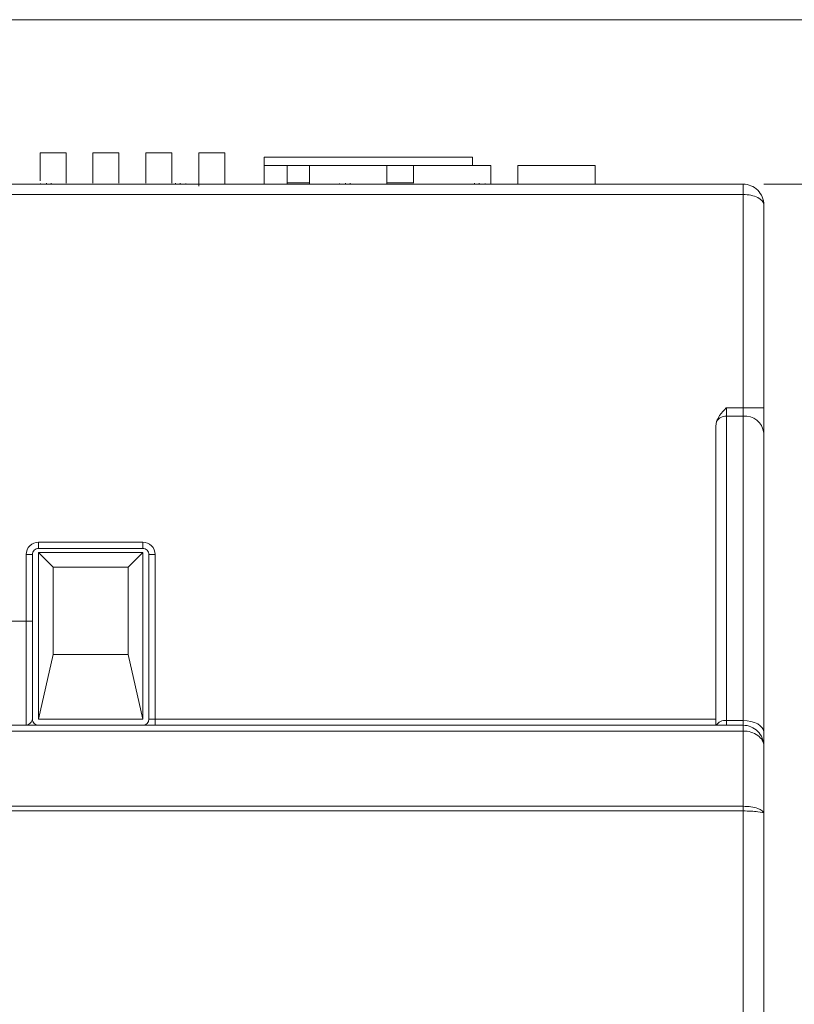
# Model space of a CAD drawing. Header units: millimetres. Extents: x -420 to 420, y -297 to 297.
# Tile 95 of 202: x -294 to -257, y 187 to 234. Entities that reach past the tile are written whole.
import ezdxf

# ---------------------------------------------------------------- set-up
doc = ezdxf.new("R2010")
doc.units = ezdxf.units.MM
doc.header["$MEASUREMENT"] = 0
doc.layers.add('layer 1', color=7, linetype='Continuous')

msp = doc.modelspace()

# ---------------------------------------------------------------- linework, layer by layer
at = {"layer": 'layer 1', "lineweight": 9}
for points in [[(-306.7103, 234.4896), (-306.7103, 234.4896), (-224.2087, 234.4896), (-224.2087, 234.4896)], [(-292.98, 226.7498), (-292.98, 226.7498), (-292.98, 228.0894), (-292.98, 228.0894)], [(-292.98, 228.0894), (-292.98, 228.0894), (-291.73, 228.0894), (-291.73, 228.0894)], [(-291.73, 226.6314), (-291.73, 226.6314), (-291.73, 228.0894), (-291.73, 228.0894)], [(-290.44, 226.6314), (-290.44, 226.6314), (-290.44, 228.0894), (-290.44, 228.0894)], [(-290.44, 228.0894), (-290.44, 228.0894), (-289.19, 228.0894), (-289.19, 228.0894)], [(-289.19, 226.6314), (-289.19, 226.6314), (-289.19, 228.0894), (-289.19, 228.0894)], [(-287.8999, 226.6314), (-287.8999, 226.6314), (-287.8999, 228.0894), (-287.8999, 228.0894)], [(-287.8999, 228.0894), (-287.8999, 228.0894), (-286.6499, 228.0894), (-286.6499, 228.0894)], [(-286.6499, 226.6314), (-286.6499, 226.6314), (-286.6499, 228.0894), (-286.6499, 228.0894)], [(-285.3599, 226.4894), (-285.3599, 226.4894), (-285.3599, 228.0894), (-285.3599, 228.0894)], [(-285.3599, 228.0894), (-285.3599, 228.0894), (-284.1099, 228.0894), (-284.1099, 228.0894)], [(-284.1099, 226.5894), (-284.1099, 226.5894), (-284.1099, 228.0894), (-284.1099, 228.0894)], [(-272.2096, 227.8894), (-272.2096, 227.8894), (-282.2098, 227.8894), (-282.2098, 227.8894)], [(-282.2098, 227.8894), (-282.2098, 227.8894), (-282.2098, 227.4894), (-282.2098, 227.4894)], [(-272.2096, 227.8894), (-272.2096, 227.8894), (-272.2096, 227.4894), (-272.2096, 227.4894)], [(-282.2098, 227.4894), (-282.2098, 227.4894), (-282.2098, 226.5894), (-282.2098, 226.5894)], [(-281.1098, 227.4894), (-281.1098, 227.4894), (-282.2098, 227.4894), (-282.2098, 227.4894)], [(-281.1098, 227.4894), (-281.1098, 227.4894), (-281.1098, 226.5894), (-281.1098, 226.5894)], [(-281.1098, 227.4894), (-281.1098, 227.4894), (-280.0338, 227.4894), (-280.0338, 227.4894)], [(-280.0338, 226.5894), (-280.0338, 226.5894), (-280.0338, 227.4894), (-280.0338, 227.4894)], [(-276.3199, 227.4894), (-276.3199, 227.4894), (-280.0338, 227.4894), (-280.0338, 227.4894)], [(-276.3199, 227.4894), (-276.3199, 227.4894), (-275.0337, 227.4894), (-275.0337, 227.4894)], [(-276.3199, 226.6174), (-276.3199, 226.6174), (-276.3199, 227.4894), (-276.3199, 227.4894)], [(-275.0337, 226.6314), (-275.0337, 226.6314), (-275.0337, 227.4894), (-275.0337, 227.4894)], [(-271.3198, 227.4894), (-271.3198, 227.4894), (-275.0337, 227.4894), (-275.0337, 227.4894)], [(-271.3198, 226.5894), (-271.3198, 226.5894), (-271.3198, 227.4894), (-271.3198, 227.4894)], [(-270.0336, 226.5894), (-270.0336, 226.5894), (-270.0336, 227.4894), (-270.0336, 227.4894)], [(-266.3197, 227.4894), (-266.3197, 227.4894), (-270.0336, 227.4894), (-270.0336, 227.4894)], [(-266.3197, 226.5894), (-266.3197, 226.5894), (-266.3197, 227.4894), (-266.3197, 227.4894)], [(-292.956, 226.6174), (-292.956, 226.6174), (-292.956, 226.5894), (-292.956, 226.5894)], [(-292.6756, 226.6334), (-292.6756, 226.6334), (-292.6756, 226.6174), (-292.6756, 226.6174)], [(-292.451, 226.6174), (-292.451, 226.6174), (-292.451, 226.6314), (-292.451, 226.6314)], [(-286.4769, 226.6174), (-286.4769, 226.6174), (-286.4771, 226.6314), (-286.4771, 226.6314)], [(-286.2525, 226.6174), (-286.2525, 226.6174), (-286.2525, 226.6334), (-286.2525, 226.6334)], [(-285.9721, 226.5894), (-285.9721, 226.5894), (-285.9721, 226.6174), (-285.9721, 226.6174)], [(-281.1098, 226.655), (-281.1098, 226.655), (-280.0338, 226.655), (-280.0338, 226.655)], [(-278.5882, 226.6174), (-278.5882, 226.6174), (-278.5882, 226.5894), (-278.5882, 226.5894)], [(-278.3078, 226.6334), (-278.3078, 226.6334), (-278.3078, 226.6174), (-278.3078, 226.6174)], [(-278.0832, 226.6174), (-278.0832, 226.6174), (-278.0832, 226.6314), (-278.0832, 226.6314)], [(-276.3199, 226.655), (-276.3199, 226.655), (-275.0337, 226.655), (-275.0337, 226.655)], [(-272.109, 226.6174), (-272.109, 226.6174), (-272.1092, 226.6314), (-272.1092, 226.6314)], [(-271.8846, 226.6174), (-271.8846, 226.6174), (-271.8846, 226.6334), (-271.8846, 226.6334)], [(-271.6042, 226.5894), (-271.6042, 226.5894), (-271.6042, 226.6174), (-271.6042, 226.6174)], [(-311.8206, 226.5894), (-311.8206, 226.5894), (-259.2094, 226.5894), (-259.2094, 226.5894)], [(-259.2094, 226.0894), (-259.2094, 226.0894), (-259.2094, 226.5894), (-259.2094, 226.5894)], [(-258.2094, 226.5894), (-258.2094, 226.5894), (-236.209, 226.5894), (-236.209, 226.5894)], [(-259.2094, 226.0894), (-259.2094, 226.0894), (-311.536, 226.0894), (-311.536, 226.0894)], [(-259.2094, 215.8372), (-259.2094, 215.8372), (-259.2094, 226.0894), (-259.2094, 226.0894)], [(-259.2094, 226.0894), (-259.2094, 226.0894), (-259.2094, 226.0894), (-259.2094, 226.0894)], [(-258.5024, 225.943), (-258.5024, 225.943), (-258.5024, 225.9428), (-258.5024, 225.9428)], [(-258.2094, 225.5894), (-258.2094, 225.5894), (-258.2094, 225.5894), (-258.2094, 225.5894)], [(-258.2094, 225.5894), (-258.2094, 225.5894), (-258.2094, 215.8372), (-258.2094, 215.8372)], [(-260.0094, 215.8372), (-260.0094, 215.8372), (-260.0094, 215.4398), (-260.0094, 215.4398)], [(-260.0094, 215.8372), (-260.0094, 215.8372), (-259.2094, 215.8372), (-259.2094, 215.8372)], [(-259.2094, 215.4398), (-259.2094, 215.4398), (-259.2094, 215.8372), (-259.2094, 215.8372)], [(-259.2094, 215.8372), (-259.2094, 215.8372), (-258.2094, 215.8372), (-258.2094, 215.8372)], [(-258.2094, 215.8372), (-258.2094, 215.8372), (-258.2094, 214.645), (-258.2094, 214.645)], [(-260.0094, 215.4398), (-260.2016, 215.4492), (-260.3826, 215.3496), (-260.4774, 215.1824)], [(-260.0094, 215.4398), (-260.0094, 215.4398), (-260.0094, 200.8133), (-260.0094, 200.8133)], [(-259.2094, 215.4398), (-259.2094, 215.4398), (-260.0094, 215.4398), (-260.0094, 215.4398)], [(-258.2094, 214.645), (-258.2722, 215.1372), (-258.7158, 215.4896), (-259.2094, 215.4398)], [(-259.2094, 200.8133), (-259.2094, 200.8133), (-259.2094, 215.4398), (-259.2094, 215.4398)], [(-260.5094, 214.9606), (-260.5094, 214.9606), (-260.4774, 215.1824), (-260.4774, 215.1824)], [(-260.5094, 200.5889), (-260.5094, 200.5889), (-260.5094, 214.9606), (-260.5094, 214.9606)], [(-258.2094, 214.645), (-258.2094, 214.645), (-258.2094, 200.2623), (-258.2094, 200.2623)], [(-293.05, 209.3891), (-293.05, 209.3891), (-288.0499, 209.3891), (-288.0499, 209.3891)], [(-293.05, 209.3891), (-293.05, 209.3891), (-293.05, 209.0891), (-293.05, 209.0891)], [(-288.0499, 209.3891), (-288.0499, 209.3891), (-288.0499, 209.0891), (-288.0499, 209.0891)], [(-293.6501, 205.589), (-293.6501, 205.589), (-293.6501, 208.7891), (-293.6501, 208.7891)], [(-293.6501, 208.7891), (-293.6501, 208.7891), (-293.35, 208.7891), (-293.35, 208.7891)], [(-293.35, 208.7891), (-293.35, 208.7891), (-293.35, 205.589), (-293.35, 205.589)], [(-288.0499, 209.0891), (-288.0499, 209.0891), (-293.05, 209.0891), (-293.05, 209.0891)], [(-288.0499, 208.8891), (-288.0499, 208.8891), (-293.05, 208.8891), (-293.05, 208.8891)], [(-293.05, 208.8891), (-293.05, 208.8891), (-293.05, 200.8889), (-293.05, 200.8889)], [(-292.3448, 208.1837), (-292.3448, 208.1837), (-293.05, 208.8891), (-293.05, 208.8891)], [(-288.7554, 208.1837), (-288.7554, 208.1837), (-288.0499, 208.8891), (-288.0499, 208.8891)], [(-288.0499, 200.8889), (-288.0499, 200.8889), (-288.0499, 208.8891), (-288.0499, 208.8891)], [(-287.7499, 200.8889), (-287.7499, 200.8889), (-287.7499, 208.7891), (-287.7499, 208.7891)], [(-287.4499, 208.7891), (-287.4499, 208.7891), (-287.7499, 208.7891), (-287.7499, 208.7891)], [(-287.4499, 208.7891), (-287.4499, 208.7891), (-287.4499, 200.8889), (-287.4499, 200.8889)], [(-292.3448, 208.1837), (-292.3448, 208.1837), (-292.3448, 203.9836), (-292.3448, 203.9836)], [(-288.7554, 208.1837), (-288.7554, 208.1837), (-292.3448, 208.1837), (-292.3448, 208.1837)], [(-288.7554, 203.9836), (-288.7554, 203.9836), (-288.7554, 208.1837), (-288.7554, 208.1837)], [(-295.0701, 205.589), (-295.0701, 205.589), (-293.6501, 205.589), (-293.6501, 205.589)], [(-293.6501, 205.589), (-293.6501, 205.589), (-293.35, 205.589), (-293.35, 205.589)], [(-293.05, 200.8889), (-293.05, 200.8889), (-292.3448, 203.9836), (-292.3448, 203.9836)], [(-288.7554, 203.9836), (-288.7554, 203.9836), (-292.3448, 203.9836), (-292.3448, 203.9836)], [(-288.7554, 203.9836), (-288.7554, 203.9836), (-288.0499, 200.8889), (-288.0499, 200.8889)], [(-332.2108, 200.5889), (-332.2108, 200.5889), (-259.2094, 200.5889), (-259.2094, 200.5889)], [(-293.05, 200.8889), (-293.05, 200.8889), (-288.0499, 200.8889), (-288.0499, 200.8889)], [(-288.0499, 200.5889), (-287.8843, 200.5889), (-287.7499, 200.7231), (-287.7499, 200.8889)], [(-287.4499, 200.8889), (-287.4499, 200.8889), (-287.7499, 200.8889), (-287.7499, 200.8889)], [(-287.4499, 200.8889), (-287.4499, 200.8889), (-287.4499, 200.5889), (-287.4499, 200.5889)], [(-287.4499, 200.8889), (-287.4499, 200.8889), (-260.5094, 200.8889), (-260.5094, 200.8889)], [(-260.0094, 200.8133), (-260.2026, 200.8385), (-260.3934, 200.7513), (-260.5008, 200.5889)], [(-260.0094, 200.8133), (-260.0094, 200.8133), (-260.0094, 200.5889), (-260.0094, 200.5889)], [(-260.0094, 200.8133), (-260.0094, 200.8133), (-259.2094, 200.8133), (-259.2094, 200.8133)], [(-259.2094, 200.5889), (-259.2094, 200.5889), (-259.2094, 200.8133), (-259.2094, 200.8133)], [(-259.2094, 200.3125), (-259.2094, 200.3125), (-259.2094, 200.5889), (-259.2094, 200.5889)], [(-259.2094, 200.3125), (-259.2094, 200.3125), (-332.2108, 200.3125), (-332.2108, 200.3125)], [(-259.2094, 196.6945), (-259.2094, 196.6945), (-259.2094, 200.3125), (-259.2094, 200.3125)], [(-259.2094, 200.3125), (-259.2094, 200.3125), (-259.2094, 200.3125), (-259.2094, 200.3125)], [(-258.2094, 200.2623), (-258.2094, 200.2623), (-258.2094, 199.5889), (-258.2094, 199.5889)], [(-258.5024, 200.1005), (-258.5024, 200.1005), (-258.5024, 200.1005), (-258.5024, 200.1005)], [(-258.2094, 199.5889), (-258.2094, 199.5889), (-258.2094, 199.5889), (-258.2094, 199.5889)], [(-258.2094, 199.5889), (-258.2094, 199.5889), (-258.2094, 196.3526), (-258.2094, 196.3526)], [(-332.2108, 196.6945), (-332.2108, 196.6945), (-259.2094, 196.6945), (-259.2094, 196.6945)], [(-259.2094, 196.4708), (-259.2094, 196.4708), (-332.2108, 196.4708), (-332.2108, 196.4708)], [(-259.2094, 196.6945), (-259.2094, 196.6945), (-259.2094, 196.6943), (-259.2094, 196.6943)], [(-259.2094, 196.4708), (-259.2094, 196.4708), (-259.2094, 196.6945), (-259.2094, 196.6945)], [(-259.2094, 93.4203), (-259.2094, 93.4203), (-259.2094, 196.4708), (-259.2094, 196.4708)], [(-259.2094, 196.4708), (-259.2094, 196.4708), (-259.2094, 196.4706), (-259.2094, 196.4706)], [(-258.5024, 196.5942), (-258.5024, 196.5942), (-258.5024, 196.5942), (-258.5024, 196.5942)], [(-258.5024, 196.4362), (-258.5024, 196.4362), (-258.5024, 196.436), (-258.5024, 196.436)], [(-258.2094, 196.3526), (-258.2094, 196.3526), (-258.2094, 196.3526), (-258.2094, 196.3526)], [(-258.2094, 196.3526), (-258.2094, 196.3526), (-258.2094, 93.4203), (-258.2094, 93.4203)], [(-258.2094, 196.3526), (-258.2094, 196.3526), (-258.2094, 196.3526), (-258.2094, 196.3526)]]:
    msp.add_open_spline(points, degree=3, dxfattribs=at)
for points, knots in [([(-258.2094, 225.5894), (-258.2094, 225.8546), (-258.3148, 226.109), (-258.5024, 226.2964), (-258.5024, 226.2964), (-258.6898, 226.484), (-258.9442, 226.5894), (-259.2094, 226.5894)], [0, 0, 0, 0, 0.3333333, 0.3333333, 0.3333333, 0.3333333, 1, 1, 1, 1]), ([(-258.2094, 225.5894), (-258.2094, 225.722), (-258.3148, 225.8492), (-258.5024, 225.943), (-258.5024, 225.943), (-258.6898, 226.0366), (-258.9442, 226.0894), (-259.2094, 226.0894)], [0, 0, 0, 0, 0.3333333, 0.3333333, 0.3333333, 0.3333333, 1, 1, 1, 1]), ([(-258.2094, 225.5894), (-258.2094, 225.722), (-258.3148, 225.8492), (-258.5024, 225.943), (-258.5024, 225.943), (-258.6898, 226.0366), (-258.9442, 226.0894), (-259.2094, 226.0894)], [0, 0, 0, 0, 0.3333333, 0.3333333, 0.3333333, 0.3333333, 1, 1, 1, 1]), ([(-258.2094, 225.5894), (-258.2094, 225.722), (-258.3148, 225.8492), (-258.5024, 225.943), (-258.5024, 225.943), (-258.6898, 226.0366), (-258.9442, 226.0894), (-259.2094, 226.0894)], [0, 0, 0, 0, 0.3333333, 0.3333333, 0.3333333, 0.3333333, 1, 1, 1, 1]), ([(-258.2094, 225.5894), (-258.2094, 225.722), (-258.3148, 225.8492), (-258.5024, 225.943), (-258.5024, 225.943), (-258.6898, 226.0366), (-258.9442, 226.0894), (-259.2094, 226.0894)], [0, 0, 0, 0, 0.3333333, 0.3333333, 0.3333333, 0.3333333, 1, 1, 1, 1]), ([(-258.2094, 225.5894), (-258.2094, 225.722), (-258.3148, 225.8492), (-258.5024, 225.943), (-258.5024, 225.943), (-258.6898, 226.0366), (-258.9442, 226.0894), (-259.2094, 226.0894)], [0, 0, 0, 0, 0.3333333, 0.3333333, 0.3333333, 0.3333333, 1, 1, 1, 1]), ([(-258.2094, 225.5894), (-258.2094, 225.722), (-258.3148, 225.8492), (-258.5024, 225.943), (-258.5024, 225.943), (-258.6898, 226.0366), (-258.9442, 226.0894), (-259.2094, 226.0894)], [0, 0, 0, 0, 0.3333333, 0.3333333, 0.3333333, 0.3333333, 1, 1, 1, 1]), ([(-258.2094, 225.5894), (-258.2094, 225.722), (-258.3148, 225.8492), (-258.5024, 225.943), (-258.5024, 225.943), (-258.6898, 226.0366), (-258.9442, 226.0894), (-259.2094, 226.0894)], [0, 0, 0, 0, 0.3333333, 0.3333333, 0.3333333, 0.3333333, 1, 1, 1, 1]), ([(-258.2094, 225.5894), (-258.2094, 225.722), (-258.3148, 225.8492), (-258.5024, 225.9428), (-258.5024, 225.9428), (-258.6898, 226.0366), (-258.9442, 226.0894), (-259.2094, 226.0894)], [0, 0, 0, 0, 0.3333333, 0.3333333, 0.3333333, 0.3333333, 1, 1, 1, 1]), ([(-258.2094, 225.5894), (-258.2094, 225.722), (-258.3148, 225.8492), (-258.5024, 225.9428), (-258.5024, 225.9428), (-258.6898, 226.0366), (-258.9442, 226.0894), (-259.2094, 226.0894)], [0, 0, 0, 0, 0.3333333, 0.3333333, 0.3333333, 0.3333333, 1, 1, 1, 1]), ([(-258.2094, 225.5894), (-258.2094, 225.722), (-258.3148, 225.8492), (-258.5024, 225.9428), (-258.5024, 225.9428), (-258.6898, 226.0366), (-258.9442, 226.0894), (-259.2094, 226.0894)], [0, 0, 0, 0, 0.3333333, 0.3333333, 0.3333333, 0.3333333, 1, 1, 1, 1]), ([(-258.2094, 225.5894), (-258.2094, 225.722), (-258.3148, 225.8492), (-258.5024, 225.9428), (-258.5024, 225.9428), (-258.6898, 226.0366), (-258.9442, 226.0894), (-259.2094, 226.0894)], [0, 0, 0, 0, 0.3333333, 0.3333333, 0.3333333, 0.3333333, 1, 1, 1, 1]), ([(-258.2094, 225.5894), (-258.2094, 225.722), (-258.3148, 225.8492), (-258.5024, 225.9428), (-258.5024, 225.9428), (-258.6898, 226.0366), (-258.9442, 226.0894), (-259.2094, 226.0894)], [0, 0, 0, 0, 0.3333333, 0.3333333, 0.3333333, 0.3333333, 1, 1, 1, 1]), ([(-258.2094, 225.5894), (-258.2094, 225.722), (-258.3148, 225.8492), (-258.5024, 225.9428), (-258.5024, 225.9428), (-258.6898, 226.0366), (-258.9442, 226.0894), (-259.2094, 226.0894)], [0, 0, 0, 0, 0.3333333, 0.3333333, 0.3333333, 0.3333333, 1, 1, 1, 1]), ([(-258.2094, 225.5894), (-258.2094, 225.722), (-258.3148, 225.8492), (-258.5024, 225.9428), (-258.5024, 225.9428), (-258.6898, 226.0366), (-258.9442, 226.0894), (-259.2094, 226.0894)], [0, 0, 0, 0, 0.3333333, 0.3333333, 0.3333333, 0.3333333, 1, 1, 1, 1]), ([(-258.2094, 225.5894), (-258.2094, 225.722), (-258.3148, 225.8492), (-258.5024, 225.9428), (-258.5024, 225.9428), (-258.6898, 226.0366), (-258.9442, 226.0894), (-259.2094, 226.0894)], [0, 0, 0, 0, 0.3333333, 0.3333333, 0.3333333, 0.3333333, 1, 1, 1, 1]), ([(-258.2094, 225.5894), (-258.2094, 225.722), (-258.3148, 225.8492), (-258.5024, 225.9428), (-258.5024, 225.9428), (-258.6898, 226.0366), (-258.9442, 226.0894), (-259.2094, 226.0894)], [0, 0, 0, 0, 0.3333333, 0.3333333, 0.3333333, 0.3333333, 1, 1, 1, 1]), ([(-258.2094, 225.5894), (-258.2094, 225.722), (-258.3148, 225.849), (-258.5024, 225.9428), (-258.5024, 225.9428), (-258.6898, 226.0366), (-258.9442, 226.0894), (-259.2094, 226.0894)], [0, 0, 0, 0, 0.3333333, 0.3333333, 0.3333333, 0.3333333, 1, 1, 1, 1]), ([(-258.2094, 225.5894), (-258.2094, 225.722), (-258.3148, 225.849), (-258.5024, 225.9428), (-258.5024, 225.9428), (-258.6898, 226.0366), (-258.9442, 226.0894), (-259.2094, 226.0894)], [0, 0, 0, 0, 0.3333333, 0.3333333, 0.3333333, 0.3333333, 1, 1, 1, 1]), ([(-258.2094, 225.5894), (-258.2094, 225.722), (-258.3148, 225.849), (-258.5024, 225.9428), (-258.5024, 225.9428), (-258.6898, 226.0366), (-258.9442, 226.0894), (-259.2094, 226.0894)], [0, 0, 0, 0, 0.3333333, 0.3333333, 0.3333333, 0.3333333, 1, 1, 1, 1]), ([(-258.2094, 225.5894), (-258.2094, 225.722), (-258.3148, 225.849), (-258.5024, 225.9428), (-258.5024, 225.9428), (-258.6898, 226.0366), (-258.9442, 226.0894), (-259.2094, 226.0894)], [0, 0, 0, 0, 0.3333333, 0.3333333, 0.3333333, 0.3333333, 1, 1, 1, 1]), ([(-258.2094, 225.5894), (-258.2094, 225.722), (-258.3148, 225.849), (-258.5024, 225.9428), (-258.5024, 225.9428), (-258.6898, 226.0366), (-258.9442, 226.0894), (-259.2094, 226.0894)], [0, 0, 0, 0, 0.3333333, 0.3333333, 0.3333333, 0.3333333, 1, 1, 1, 1]), ([(-260.4774, 215.1824), (-260.4336, 215.2834), (-260.39, 215.3844), (-260.331, 215.4754), (-260.331, 215.4754), (-260.2446, 215.6088), (-260.1256, 215.721), (-260.0126, 215.834), (-260.0126, 215.834), (-260.0116, 215.835), (-260.0104, 215.836), (-260.0094, 215.8372)], [0, 0, 0, 0, 0.25, 0.25, 0.25, 0.25, 0.5, 0.5, 0.5, 0.5, 1, 1, 1, 1]), ([(-293.05, 209.3891), (-293.2092, 209.3891), (-293.3618, 209.3259), (-293.4744, 209.2133), (-293.4744, 209.2133), (-293.5869, 209.1009), (-293.6501, 208.9481), (-293.6501, 208.7891)], [0, 0, 0, 0, 0.3333333, 0.3333333, 0.3333333, 0.3333333, 1, 1, 1, 1]), ([(-287.4499, 208.7891), (-287.4499, 208.9481), (-287.5131, 209.1009), (-287.6257, 209.2133), (-287.6257, 209.2133), (-287.7383, 209.3259), (-287.8909, 209.3891), (-288.0499, 209.3891)], [0, 0, 0, 0, 0.3333333, 0.3333333, 0.3333333, 0.3333333, 1, 1, 1, 1]), ([(-293.05, 209.0891), (-293.1296, 209.0891), (-293.206, 209.0575), (-293.2622, 209.0011), (-293.2622, 209.0011), (-293.3184, 208.9449), (-293.35, 208.8687), (-293.35, 208.7891)], [0, 0, 0, 0, 0.3333333, 0.3333333, 0.3333333, 0.3333333, 1, 1, 1, 1]), ([(-287.7499, 208.7891), (-287.7499, 208.8687), (-287.7815, 208.9449), (-287.8379, 209.0011), (-287.8379, 209.0011), (-287.8941, 209.0575), (-287.9703, 209.0891), (-288.0499, 209.0891)], [0, 0, 0, 0, 0.3333333, 0.3333333, 0.3333333, 0.3333333, 1, 1, 1, 1]), ([(-293.6501, 200.5889), (-293.6501, 200.5889), (-293.6501, 200.5889), (-293.6501, 200.5889), (-293.6501, 200.5889), (-293.6501, 200.5889), (-293.6501, 200.5901), (-293.6501, 200.5927), (-293.6501, 200.5927), (-293.6501, 200.6049), (-293.6501, 200.6477), (-293.6501, 200.7079), (-293.6501, 200.7079), (-293.6501, 200.7963), (-293.6501, 200.9221), (-293.6501, 201.0613), (-293.6501, 201.0613), (-293.6501, 201.2501), (-293.6501, 201.4637), (-293.6501, 201.6865), (-293.6501, 201.6865), (-293.6501, 202.2638), (-293.6501, 202.9038), (-293.6501, 203.5558), (-293.6501, 203.5558), (-293.6501, 203.8814), (-293.6501, 204.21), (-293.6501, 204.547), (-293.6501, 204.547), (-293.6501, 204.8886), (-293.6501, 205.2388), (-293.6501, 205.589)], [0, 0, 0, 0, 0.1111111, 0.1111111, 0.1111111, 0.1111111, 0.2222222, 0.2222222, 0.2222222, 0.2222222, 0.3333333, 0.3333333, 0.3333333, 0.3333333, 0.4444444, 0.4444444, 0.4444444, 0.4444444, 0.5555556, 0.5555556, 0.5555556, 0.5555556, 0.6666667, 0.6666667, 0.6666667, 0.6666667, 0.7777778, 0.7777778, 0.7777778, 0.7777778, 1, 1, 1, 1]), ([(-293.35, 205.589), (-293.35, 205.2286), (-293.35, 204.868), (-293.35, 204.517), (-293.35, 204.517), (-293.35, 204.1526), (-293.35, 203.7982), (-293.35, 203.445), (-293.35, 203.445), (-293.35, 202.7696), (-293.35, 202.0986), (-293.35, 201.5161), (-293.35, 201.5161), (-293.35, 201.2989), (-293.35, 201.0939), (-293.35, 200.8889)], [0, 0, 0, 0, 0.2, 0.2, 0.2, 0.2, 0.4, 0.4, 0.4, 0.4, 0.6, 0.6, 0.6, 0.6, 1, 1, 1, 1]), ([(-293.6501, 200.5889), (-293.6495, 200.5889), (-293.6489, 200.5889), (-293.6483, 200.5889), (-293.6483, 200.5889), (-293.6391, 200.5889), (-293.6301, 200.5899), (-293.6211, 200.5917), (-293.6211, 200.5917), (-293.5865, 200.5981), (-293.5521, 200.6161), (-293.5181, 200.6393), (-293.5181, 200.6393), (-293.4656, 200.6753), (-293.4148, 200.7241), (-293.3868, 200.7757), (-293.3868, 200.7757), (-293.3668, 200.8125), (-293.3584, 200.8507), (-293.35, 200.8889)], [0, 0, 0, 0, 0.1666667, 0.1666667, 0.1666667, 0.1666667, 0.3333333, 0.3333333, 0.3333333, 0.3333333, 0.5, 0.5, 0.5, 0.5, 0.6666667, 0.6666667, 0.6666667, 0.6666667, 1, 1, 1, 1]), ([(-293.35, 200.8889), (-293.35, 200.8093), (-293.3184, 200.7329), (-293.2622, 200.6767), (-293.2622, 200.6767), (-293.206, 200.6205), (-293.1296, 200.5889), (-293.05, 200.5889)], [0, 0, 0, 0, 0.3333333, 0.3333333, 0.3333333, 0.3333333, 1, 1, 1, 1]), ([(-259.2094, 200.8133), (-259.2094, 200.8133), (-259.0144, 200.8027), (-259.0144, 200.8027), (-259.0144, 200.8027), (-259.0144, 200.8027), (-258.8268, 200.7715), (-258.8268, 200.7715), (-258.8268, 200.7715), (-258.8268, 200.7715), (-258.6538, 200.7205), (-258.6538, 200.7205), (-258.6538, 200.7205), (-258.6538, 200.7205), (-258.5024, 200.6519), (-258.5024, 200.6519), (-258.5024, 200.6519), (-258.5024, 200.6519), (-258.378, 200.5685), (-258.378, 200.5685), (-258.378, 200.5685), (-258.378, 200.5685), (-258.2856, 200.4733), (-258.2856, 200.4733), (-258.2856, 200.4733), (-258.2856, 200.4733), (-258.2286, 200.3699), (-258.2286, 200.3699), (-258.2286, 200.3699), (-258.2286, 200.3699), (-258.2094, 200.2623), (-258.2094, 200.2623)], [0, 0, 0, 0, 0.1111111, 0.1111111, 0.1111111, 0.1111111, 0.2222222, 0.2222222, 0.2222222, 0.2222222, 0.3333333, 0.3333333, 0.3333333, 0.3333333, 0.4444444, 0.4444444, 0.4444444, 0.4444444, 0.5555556, 0.5555556, 0.5555556, 0.5555556, 0.6666667, 0.6666667, 0.6666667, 0.6666667, 0.7777778, 0.7777778, 0.7777778, 0.7777778, 1, 1, 1, 1]), ([(-258.2094, 199.5889), (-258.2094, 199.8541), (-258.3148, 200.1085), (-258.5024, 200.2959), (-258.5024, 200.2959), (-258.6898, 200.4835), (-258.9442, 200.5889), (-259.2094, 200.5889)], [0, 0, 0, 0, 0.3333333, 0.3333333, 0.3333333, 0.3333333, 1, 1, 1, 1]), ([(-258.2094, 199.5889), (-258.2094, 199.7807), (-258.3148, 199.9649), (-258.5024, 200.1005), (-258.5024, 200.1005), (-258.6898, 200.2363), (-258.9442, 200.3125), (-259.2094, 200.3125)], [0, 0, 0, 0, 0.3333333, 0.3333333, 0.3333333, 0.3333333, 1, 1, 1, 1]), ([(-258.2094, 199.5889), (-258.2094, 199.7807), (-258.3148, 199.9649), (-258.5024, 200.1005), (-258.5024, 200.1005), (-258.6898, 200.2363), (-258.9442, 200.3125), (-259.2094, 200.3125)], [0, 0, 0, 0, 0.3333333, 0.3333333, 0.3333333, 0.3333333, 1, 1, 1, 1]), ([(-258.2094, 199.5889), (-258.2094, 199.7807), (-258.3148, 199.9649), (-258.5024, 200.1005), (-258.5024, 200.1005), (-258.6898, 200.2363), (-258.9442, 200.3125), (-259.2094, 200.3125)], [0, 0, 0, 0, 0.3333333, 0.3333333, 0.3333333, 0.3333333, 1, 1, 1, 1]), ([(-258.2094, 199.5889), (-258.2094, 199.7807), (-258.3148, 199.9649), (-258.5024, 200.1005), (-258.5024, 200.1005), (-258.6898, 200.2363), (-258.9442, 200.3125), (-259.2094, 200.3125)], [0, 0, 0, 0, 0.3333333, 0.3333333, 0.3333333, 0.3333333, 1, 1, 1, 1]), ([(-258.2094, 199.5889), (-258.2094, 199.7807), (-258.3148, 199.9649), (-258.5024, 200.1005), (-258.5024, 200.1005), (-258.6898, 200.2363), (-258.9442, 200.3125), (-259.2094, 200.3125)], [0, 0, 0, 0, 0.3333333, 0.3333333, 0.3333333, 0.3333333, 1, 1, 1, 1]), ([(-258.2094, 199.5889), (-258.2094, 199.7807), (-258.3148, 199.9649), (-258.5024, 200.1005), (-258.5024, 200.1005), (-258.6898, 200.2363), (-258.9442, 200.3125), (-259.2094, 200.3125)], [0, 0, 0, 0, 0.3333333, 0.3333333, 0.3333333, 0.3333333, 1, 1, 1, 1]), ([(-258.2094, 199.5889), (-258.2094, 199.7807), (-258.3148, 199.9649), (-258.5024, 200.1005), (-258.5024, 200.1005), (-258.6898, 200.2363), (-258.9442, 200.3125), (-259.2094, 200.3125)], [0, 0, 0, 0, 0.3333333, 0.3333333, 0.3333333, 0.3333333, 1, 1, 1, 1]), ([(-258.2094, 199.5889), (-258.2094, 199.7807), (-258.3148, 199.9649), (-258.5024, 200.1005), (-258.5024, 200.1005), (-258.6898, 200.2363), (-258.9442, 200.3125), (-259.2094, 200.3125)], [0, 0, 0, 0, 0.3333333, 0.3333333, 0.3333333, 0.3333333, 1, 1, 1, 1]), ([(-258.2094, 199.5889), (-258.2094, 199.7807), (-258.3148, 199.9649), (-258.5024, 200.1005), (-258.5024, 200.1005), (-258.6898, 200.2363), (-258.9442, 200.3125), (-259.2094, 200.3125)], [0, 0, 0, 0, 0.3333333, 0.3333333, 0.3333333, 0.3333333, 1, 1, 1, 1]), ([(-258.2094, 199.5889), (-258.2094, 199.7807), (-258.3148, 199.9649), (-258.5024, 200.1005), (-258.5024, 200.1005), (-258.6898, 200.2363), (-258.9442, 200.3125), (-259.2094, 200.3125)], [0, 0, 0, 0, 0.3333333, 0.3333333, 0.3333333, 0.3333333, 1, 1, 1, 1]), ([(-258.2094, 199.5889), (-258.2094, 199.7807), (-258.3148, 199.9647), (-258.5024, 200.1005), (-258.5024, 200.1005), (-258.6898, 200.2363), (-258.9442, 200.3125), (-259.2094, 200.3125)], [0, 0, 0, 0, 0.3333333, 0.3333333, 0.3333333, 0.3333333, 1, 1, 1, 1]), ([(-258.2094, 199.5889), (-258.2094, 199.7807), (-258.3148, 199.9647), (-258.5024, 200.1005), (-258.5024, 200.1005), (-258.6898, 200.2363), (-258.9442, 200.3125), (-259.2094, 200.3125)], [0, 0, 0, 0, 0.3333333, 0.3333333, 0.3333333, 0.3333333, 1, 1, 1, 1]), ([(-258.2094, 199.5889), (-258.2094, 199.7807), (-258.3148, 199.9647), (-258.5024, 200.1005), (-258.5024, 200.1005), (-258.6898, 200.2361), (-258.9442, 200.3125), (-259.2094, 200.3125)], [0, 0, 0, 0, 0.3333333, 0.3333333, 0.3333333, 0.3333333, 1, 1, 1, 1]), ([(-258.2094, 199.5889), (-258.2094, 199.7807), (-258.3148, 199.9647), (-258.5024, 200.1005), (-258.5024, 200.1005), (-258.6898, 200.2361), (-258.9442, 200.3125), (-259.2094, 200.3125)], [0, 0, 0, 0, 0.3333333, 0.3333333, 0.3333333, 0.3333333, 1, 1, 1, 1]), ([(-258.2094, 199.5889), (-258.2094, 199.7807), (-258.3148, 199.9647), (-258.5024, 200.1005), (-258.5024, 200.1005), (-258.6898, 200.2361), (-258.9442, 200.3125), (-259.2094, 200.3125)], [0, 0, 0, 0, 0.3333333, 0.3333333, 0.3333333, 0.3333333, 1, 1, 1, 1]), ([(-258.2094, 199.5889), (-258.2094, 199.7807), (-258.3148, 199.9647), (-258.5024, 200.1005), (-258.5024, 200.1005), (-258.6898, 200.2361), (-258.9442, 200.3125), (-259.2094, 200.3125)], [0, 0, 0, 0, 0.3333333, 0.3333333, 0.3333333, 0.3333333, 1, 1, 1, 1]), ([(-258.2094, 199.5889), (-258.2094, 199.7807), (-258.3148, 199.9647), (-258.5024, 200.1005), (-258.5024, 200.1005), (-258.6898, 200.2361), (-258.9442, 200.3125), (-259.2094, 200.3125)], [0, 0, 0, 0, 0.3333333, 0.3333333, 0.3333333, 0.3333333, 1, 1, 1, 1]), ([(-258.2094, 199.5889), (-258.2094, 199.7807), (-258.3148, 199.9647), (-258.5024, 200.1005), (-258.5024, 200.1005), (-258.6898, 200.2361), (-258.9442, 200.3125), (-259.2094, 200.3125)], [0, 0, 0, 0, 0.3333333, 0.3333333, 0.3333333, 0.3333333, 1, 1, 1, 1]), ([(-258.2094, 199.5889), (-258.2094, 199.7807), (-258.3148, 199.9647), (-258.5024, 200.1005), (-258.5024, 200.1005), (-258.6898, 200.2361), (-258.9442, 200.3125), (-259.2094, 200.3125)], [0, 0, 0, 0, 0.3333333, 0.3333333, 0.3333333, 0.3333333, 1, 1, 1, 1]), ([(-258.2094, 199.5889), (-258.2094, 199.7807), (-258.3148, 199.9647), (-258.5024, 200.1005), (-258.5024, 200.1005), (-258.6898, 200.2361), (-258.9442, 200.3125), (-259.2094, 200.3125)], [0, 0, 0, 0, 0.3333333, 0.3333333, 0.3333333, 0.3333333, 1, 1, 1, 1]), ([(-258.2094, 199.5889), (-258.2094, 199.7807), (-258.3148, 199.9647), (-258.5024, 200.1005), (-258.5024, 200.1005), (-258.6898, 200.2361), (-258.9442, 200.3125), (-259.2094, 200.3125)], [0, 0, 0, 0, 0.3333333, 0.3333333, 0.3333333, 0.3333333, 1, 1, 1, 1]), ([(-258.2094, 196.3526), (-258.2094, 196.4434), (-258.3148, 196.5302), (-258.5024, 196.5942), (-258.5024, 196.5942), (-258.6898, 196.6585), (-258.9442, 196.6945), (-259.2094, 196.6945)], [0, 0, 0, 0, 0.3333333, 0.3333333, 0.3333333, 0.3333333, 1, 1, 1, 1]), ([(-258.2094, 196.3526), (-258.2094, 196.4434), (-258.3148, 196.5302), (-258.5024, 196.5942), (-258.5024, 196.5942), (-258.6898, 196.6585), (-258.9442, 196.6945), (-259.2094, 196.6945)], [0, 0, 0, 0, 0.3333333, 0.3333333, 0.3333333, 0.3333333, 1, 1, 1, 1]), ([(-258.2094, 196.3526), (-258.2094, 196.4434), (-258.3148, 196.5302), (-258.5024, 196.5942), (-258.5024, 196.5942), (-258.6898, 196.6585), (-258.9442, 196.6945), (-259.2094, 196.6945)], [0, 0, 0, 0, 0.3333333, 0.3333333, 0.3333333, 0.3333333, 1, 1, 1, 1]), ([(-258.2094, 196.3526), (-258.2094, 196.4432), (-258.3148, 196.5302), (-258.5024, 196.5942), (-258.5024, 196.5942), (-258.6898, 196.6585), (-258.9442, 196.6945), (-259.2094, 196.6945)], [0, 0, 0, 0, 0.3333333, 0.3333333, 0.3333333, 0.3333333, 1, 1, 1, 1]), ([(-258.2094, 196.3526), (-258.2094, 196.4432), (-258.3148, 196.5302), (-258.5024, 196.5942), (-258.5024, 196.5942), (-258.6898, 196.6585), (-258.9442, 196.6945), (-259.2094, 196.6945)], [0, 0, 0, 0, 0.3333333, 0.3333333, 0.3333333, 0.3333333, 1, 1, 1, 1]), ([(-258.2094, 196.3526), (-258.2094, 196.4432), (-258.3148, 196.5302), (-258.5024, 196.5942), (-258.5024, 196.5942), (-258.6898, 196.6585), (-258.9442, 196.6945), (-259.2094, 196.6945)], [0, 0, 0, 0, 0.3333333, 0.3333333, 0.3333333, 0.3333333, 1, 1, 1, 1]), ([(-258.2094, 196.3526), (-258.2094, 196.4432), (-258.3148, 196.5302), (-258.5024, 196.5942), (-258.5024, 196.5942), (-258.6898, 196.6585), (-258.9442, 196.6945), (-259.2094, 196.6945)], [0, 0, 0, 0, 0.3333333, 0.3333333, 0.3333333, 0.3333333, 1, 1, 1, 1]), ([(-258.2094, 196.3526), (-258.2094, 196.4432), (-258.3148, 196.5302), (-258.5024, 196.5942), (-258.5024, 196.5942), (-258.6898, 196.6585), (-258.9442, 196.6945), (-259.2094, 196.6945)], [0, 0, 0, 0, 0.3333333, 0.3333333, 0.3333333, 0.3333333, 1, 1, 1, 1]), ([(-258.2094, 196.3526), (-258.2094, 196.4432), (-258.3148, 196.5302), (-258.5024, 196.5942), (-258.5024, 196.5942), (-258.6898, 196.6585), (-258.9442, 196.6945), (-259.2094, 196.6945)], [0, 0, 0, 0, 0.3333333, 0.3333333, 0.3333333, 0.3333333, 1, 1, 1, 1]), ([(-258.2094, 196.3526), (-258.2094, 196.4432), (-258.3148, 196.5302), (-258.5024, 196.5942), (-258.5024, 196.5942), (-258.6898, 196.6585), (-258.9442, 196.6945), (-259.2094, 196.6945)], [0, 0, 0, 0, 0.3333333, 0.3333333, 0.3333333, 0.3333333, 1, 1, 1, 1]), ([(-258.2094, 196.3526), (-258.2094, 196.4432), (-258.3148, 196.5302), (-258.5024, 196.5942), (-258.5024, 196.5942), (-258.6898, 196.6585), (-258.9442, 196.6945), (-259.2094, 196.6945)], [0, 0, 0, 0, 0.3333333, 0.3333333, 0.3333333, 0.3333333, 1, 1, 1, 1]), ([(-258.2094, 196.3526), (-258.2094, 196.4432), (-258.3148, 196.5302), (-258.5024, 196.5942), (-258.5024, 196.5942), (-258.6898, 196.6585), (-258.9442, 196.6945), (-259.2094, 196.6945)], [0, 0, 0, 0, 0.3333333, 0.3333333, 0.3333333, 0.3333333, 1, 1, 1, 1]), ([(-258.2094, 196.3526), (-258.2094, 196.4432), (-258.3148, 196.5302), (-258.5024, 196.5942), (-258.5024, 196.5942), (-258.6898, 196.6585), (-258.9442, 196.6943), (-259.2094, 196.6943)], [0, 0, 0, 0, 0.3333333, 0.3333333, 0.3333333, 0.3333333, 1, 1, 1, 1]), ([(-258.2094, 196.3526), (-258.2094, 196.4432), (-258.3148, 196.5302), (-258.5024, 196.5942), (-258.5024, 196.5942), (-258.6898, 196.6585), (-258.9442, 196.6943), (-259.2094, 196.6943)], [0, 0, 0, 0, 0.3333333, 0.3333333, 0.3333333, 0.3333333, 1, 1, 1, 1]), ([(-258.2094, 196.3526), (-258.2094, 196.4432), (-258.3148, 196.5302), (-258.5024, 196.5942), (-258.5024, 196.5942), (-258.6898, 196.6583), (-258.9442, 196.6943), (-259.2094, 196.6943)], [0, 0, 0, 0, 0.3333333, 0.3333333, 0.3333333, 0.3333333, 1, 1, 1, 1]), ([(-258.2094, 196.3526), (-258.2094, 196.4432), (-258.3148, 196.5302), (-258.5024, 196.5942), (-258.5024, 196.5942), (-258.6898, 196.6583), (-258.9442, 196.6943), (-259.2094, 196.6943)], [0, 0, 0, 0, 0.3333333, 0.3333333, 0.3333333, 0.3333333, 1, 1, 1, 1]), ([(-258.2094, 196.3526), (-258.2094, 196.4432), (-258.3148, 196.5302), (-258.5024, 196.5942), (-258.5024, 196.5942), (-258.6898, 196.6583), (-258.9442, 196.6943), (-259.2094, 196.6943)], [0, 0, 0, 0, 0.3333333, 0.3333333, 0.3333333, 0.3333333, 1, 1, 1, 1]), ([(-258.2094, 196.3526), (-258.2094, 196.4432), (-258.3148, 196.5302), (-258.5024, 196.5942), (-258.5024, 196.5942), (-258.6898, 196.6583), (-258.9442, 196.6943), (-259.2094, 196.6943)], [0, 0, 0, 0, 0.3333333, 0.3333333, 0.3333333, 0.3333333, 1, 1, 1, 1]), ([(-258.2094, 196.3526), (-258.2094, 196.4432), (-258.3148, 196.5302), (-258.5024, 196.5942), (-258.5024, 196.5942), (-258.6898, 196.6583), (-258.9442, 196.6943), (-259.2094, 196.6943)], [0, 0, 0, 0, 0.3333333, 0.3333333, 0.3333333, 0.3333333, 1, 1, 1, 1]), ([(-258.2094, 196.3526), (-258.2094, 196.4432), (-258.3148, 196.5302), (-258.5024, 196.5942), (-258.5024, 196.5942), (-258.6898, 196.6583), (-258.9442, 196.6943), (-259.2094, 196.6943)], [0, 0, 0, 0, 0.3333333, 0.3333333, 0.3333333, 0.3333333, 1, 1, 1, 1]), ([(-258.2094, 196.3526), (-258.2094, 196.4432), (-258.3148, 196.5302), (-258.5024, 196.5942), (-258.5024, 196.5942), (-258.6898, 196.6583), (-258.9442, 196.6943), (-259.2094, 196.6943)], [0, 0, 0, 0, 0.3333333, 0.3333333, 0.3333333, 0.3333333, 1, 1, 1, 1]), ([(-258.2094, 196.3526), (-258.2094, 196.384), (-258.3148, 196.414), (-258.5024, 196.4362), (-258.5024, 196.4362), (-258.6898, 196.4582), (-258.9442, 196.4708), (-259.2094, 196.4708)], [0, 0, 0, 0, 0.3333333, 0.3333333, 0.3333333, 0.3333333, 1, 1, 1, 1]), ([(-258.2094, 196.3526), (-258.2094, 196.384), (-258.3148, 196.414), (-258.5024, 196.4362), (-258.5024, 196.4362), (-258.6898, 196.4582), (-258.9442, 196.4708), (-259.2094, 196.4708)], [0, 0, 0, 0, 0.3333333, 0.3333333, 0.3333333, 0.3333333, 1, 1, 1, 1]), ([(-258.2094, 196.3526), (-258.2094, 196.384), (-258.3148, 196.414), (-258.5024, 196.4362), (-258.5024, 196.4362), (-258.6898, 196.4582), (-258.9442, 196.4708), (-259.2094, 196.4708)], [0, 0, 0, 0, 0.3333333, 0.3333333, 0.3333333, 0.3333333, 1, 1, 1, 1]), ([(-258.2094, 196.3526), (-258.2094, 196.384), (-258.3148, 196.414), (-258.5024, 196.4362), (-258.5024, 196.4362), (-258.6898, 196.4582), (-258.9442, 196.4708), (-259.2094, 196.4708)], [0, 0, 0, 0, 0.3333333, 0.3333333, 0.3333333, 0.3333333, 1, 1, 1, 1]), ([(-258.2094, 196.3526), (-258.2094, 196.384), (-258.3148, 196.414), (-258.5024, 196.4362), (-258.5024, 196.4362), (-258.6898, 196.4582), (-258.9442, 196.4708), (-259.2094, 196.4708)], [0, 0, 0, 0, 0.3333333, 0.3333333, 0.3333333, 0.3333333, 1, 1, 1, 1]), ([(-258.2094, 196.3526), (-258.2094, 196.384), (-258.3148, 196.414), (-258.5024, 196.4362), (-258.5024, 196.4362), (-258.6898, 196.4582), (-258.9442, 196.4708), (-259.2094, 196.4708)], [0, 0, 0, 0, 0.3333333, 0.3333333, 0.3333333, 0.3333333, 1, 1, 1, 1]), ([(-258.2094, 196.3526), (-258.2094, 196.384), (-258.3148, 196.414), (-258.5024, 196.4362), (-258.5024, 196.4362), (-258.6898, 196.4582), (-258.9442, 196.4708), (-259.2094, 196.4708)], [0, 0, 0, 0, 0.3333333, 0.3333333, 0.3333333, 0.3333333, 1, 1, 1, 1]), ([(-258.2094, 196.3526), (-258.2094, 196.384), (-258.3148, 196.414), (-258.5024, 196.4362), (-258.5024, 196.4362), (-258.6898, 196.4582), (-258.9442, 196.4708), (-259.2094, 196.4708)], [0, 0, 0, 0, 0.3333333, 0.3333333, 0.3333333, 0.3333333, 1, 1, 1, 1]), ([(-258.2094, 196.3526), (-258.2094, 196.384), (-258.3148, 196.414), (-258.5024, 196.4362), (-258.5024, 196.4362), (-258.6898, 196.4582), (-258.9442, 196.4708), (-259.2094, 196.4708)], [0, 0, 0, 0, 0.3333333, 0.3333333, 0.3333333, 0.3333333, 1, 1, 1, 1]), ([(-258.2094, 196.3526), (-258.2094, 196.384), (-258.3148, 196.414), (-258.5024, 196.4362), (-258.5024, 196.4362), (-258.6898, 196.4582), (-258.9442, 196.4708), (-259.2094, 196.4708)], [0, 0, 0, 0, 0.3333333, 0.3333333, 0.3333333, 0.3333333, 1, 1, 1, 1]), ([(-258.2094, 196.3526), (-258.2094, 196.384), (-258.3148, 196.414), (-258.5024, 196.4362), (-258.5024, 196.4362), (-258.6898, 196.4582), (-258.9442, 196.4706), (-259.2094, 196.4706)], [0, 0, 0, 0, 0.3333333, 0.3333333, 0.3333333, 0.3333333, 1, 1, 1, 1]), ([(-258.2094, 196.3526), (-258.2094, 196.384), (-258.3148, 196.414), (-258.5024, 196.4362), (-258.5024, 196.4362), (-258.6898, 196.4582), (-258.9442, 196.4706), (-259.2094, 196.4706)], [0, 0, 0, 0, 0.3333333, 0.3333333, 0.3333333, 0.3333333, 1, 1, 1, 1]), ([(-258.2094, 196.3526), (-258.2094, 196.384), (-258.3148, 196.414), (-258.5024, 196.4362), (-258.5024, 196.4362), (-258.6898, 196.4582), (-258.9442, 196.4706), (-259.2094, 196.4706)], [0, 0, 0, 0, 0.3333333, 0.3333333, 0.3333333, 0.3333333, 1, 1, 1, 1]), ([(-258.2094, 196.3526), (-258.2094, 196.384), (-258.3148, 196.414), (-258.5024, 196.4362), (-258.5024, 196.4362), (-258.6898, 196.4582), (-258.9442, 196.4706), (-259.2094, 196.4706)], [0, 0, 0, 0, 0.3333333, 0.3333333, 0.3333333, 0.3333333, 1, 1, 1, 1]), ([(-258.2094, 196.3526), (-258.2094, 196.384), (-258.3148, 196.414), (-258.5024, 196.4362), (-258.5024, 196.4362), (-258.6898, 196.4582), (-258.9442, 196.4706), (-259.2094, 196.4706)], [0, 0, 0, 0, 0.3333333, 0.3333333, 0.3333333, 0.3333333, 1, 1, 1, 1]), ([(-258.2094, 196.3526), (-258.2094, 196.384), (-258.3148, 196.414), (-258.5024, 196.4362), (-258.5024, 196.4362), (-258.6898, 196.4582), (-258.9442, 196.4706), (-259.2094, 196.4706)], [0, 0, 0, 0, 0.3333333, 0.3333333, 0.3333333, 0.3333333, 1, 1, 1, 1]), ([(-258.2094, 196.3526), (-258.2094, 196.384), (-258.3148, 196.414), (-258.5024, 196.4362), (-258.5024, 196.4362), (-258.6898, 196.4582), (-258.9442, 196.4706), (-259.2094, 196.4706)], [0, 0, 0, 0, 0.3333333, 0.3333333, 0.3333333, 0.3333333, 1, 1, 1, 1]), ([(-258.2094, 196.3526), (-258.2094, 196.384), (-258.3148, 196.414), (-258.5024, 196.4362), (-258.5024, 196.4362), (-258.6898, 196.4582), (-258.9442, 196.4706), (-259.2094, 196.4706)], [0, 0, 0, 0, 0.3333333, 0.3333333, 0.3333333, 0.3333333, 1, 1, 1, 1]), ([(-258.2094, 196.3526), (-258.2094, 196.384), (-258.3148, 196.414), (-258.5024, 196.4362), (-258.5024, 196.4362), (-258.6898, 196.4582), (-258.9442, 196.4706), (-259.2094, 196.4706)], [0, 0, 0, 0, 0.3333333, 0.3333333, 0.3333333, 0.3333333, 1, 1, 1, 1]), ([(-258.2094, 196.3526), (-258.2094, 196.384), (-258.3148, 196.414), (-258.5024, 196.436), (-258.5024, 196.436), (-258.6898, 196.4582), (-258.9442, 196.4706), (-259.2094, 196.4706)], [0, 0, 0, 0, 0.3333333, 0.3333333, 0.3333333, 0.3333333, 1, 1, 1, 1]), ([(-258.2094, 196.3526), (-258.2094, 196.384), (-258.3148, 196.414), (-258.5024, 196.436), (-258.5024, 196.436), (-258.6898, 196.4582), (-258.9442, 196.4706), (-259.2094, 196.4706)], [0, 0, 0, 0, 0.3333333, 0.3333333, 0.3333333, 0.3333333, 1, 1, 1, 1])]:
    msp.add_open_spline(points, degree=3, knots=knots, dxfattribs=at)

doc.saveas('drawing.dxf')
